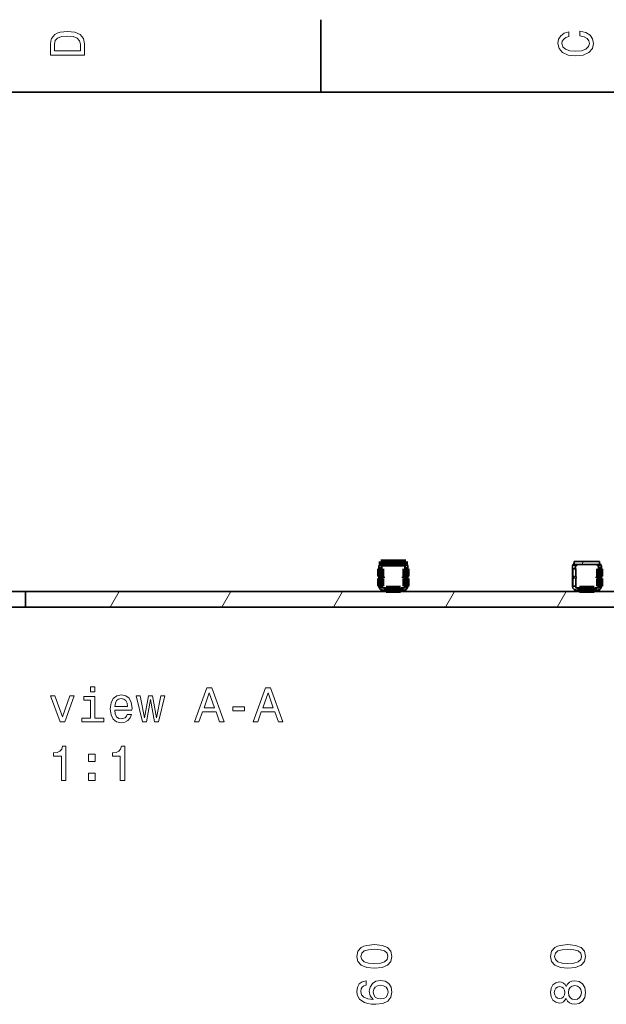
# Model space of a CAD drawing. Extents: x 0 to 420, y 0 to 297.
# Tile 31 of 32: x 231 to 292, y 193 to 294. Entities that reach past the tile are written whole.
import ezdxf

# ---------------------------------------------------------------- set-up
doc = ezdxf.new("R2010")
doc.units = 0

msp = doc.modelspace()

# ---------------------------------------------------------------- linework, layer by layer
at = {"color": 7, "lineweight": 35}
for p, q in [((262.5, 287), (262.5, 294.5)), ((410, 287), (10, 287)), ((271.30368, 238.50766), (268.69632, 238.50766)), ((268.69632, 238.207657), (268.69632, 238.50766)), ((271.30365, 238.207657), (268.696411, 238.207657)), ((271.30368, 238.207657), (271.30368, 238.50766)), ((291.30368, 238.50766), (288.69632, 238.50766)), ((288.69632, 238.207657), (288.69632, 238.50766)), ((291.30365, 238.207657), (288.696411, 238.207657)), ((291.30368, 238.207657), (291.30368, 238.50766)), ((268.5, 237.907654), (268.5, 237.88002)), ((268.5, 237.032654), (268.5, 237.88002)), ((268.5, 236.732941), (268.5, 237.032654)), ((268.542023, 237.75766), (268.537109, 237.75766)), ((268.542023, 237.75766), (268.542023, 237.032654)), ((268.849335, 237.75766), (268.542023, 237.75766)), ((268.799988, 237.88002), (268.799988, 237.907654)), ((268.849335, 237.75766), (268.849335, 236.982651)), ((268.850006, 237.232651), (268.850006, 236.98201)), ((271.149994, 236.98201), (271.149994, 237.232651)), ((271.150665, 236.982651), (271.150665, 237.75766)), ((271.150665, 237.75766), (271.457977, 237.75766)), ((271.200012, 237.907654), (271.200012, 237.88002)), ((271.457977, 237.032654), (271.457977, 237.75766)), ((271.462891, 237.75766), (271.457977, 237.75766)), ((271.5, 237.88002), (271.5, 237.907654)), ((271.5, 237.88002), (271.5, 237.032654)), ((271.5, 237.032654), (271.5, 236.732651)), ((288.5, 237.907654), (288.5, 237.88002)), ((288.5, 237.032654), (288.5, 237.88002)), ((288.5, 236.732941), (288.5, 237.032654)), ((288.542023, 237.75766), (288.537109, 237.75766)), ((288.542023, 237.75766), (288.542023, 237.032654)), ((288.849335, 237.75766), (288.542023, 237.75766)), ((288.799988, 237.88002), (288.799988, 237.907654)), ((288.849335, 237.75766), (288.849335, 236.982651)), ((288.850006, 237.232651), (288.850006, 236.98201)), ((291.149994, 236.98201), (291.149994, 237.232651)), ((291.150665, 236.982651), (291.150665, 237.75766)), ((291.150665, 237.75766), (291.457977, 237.75766)), ((291.200012, 237.907654), (291.200012, 237.88002)), ((291.457977, 237.032654), (291.457977, 237.75766)), ((291.462891, 237.75766), (291.457977, 237.75766)), ((291.5, 237.88002), (291.5, 237.907654)), ((291.5, 237.88002), (291.5, 237.032654)), ((291.5, 237.032654), (291.5, 236.732651)), ((268.5, 236.00766), (268.5, 236.732651)), ((268.502869, 235.954361), (268.5, 236.00766)), ((268.542023, 236.732651), (268.542023, 235.957657)), ((268.570251, 236.982651), (268.549988, 236.982651)), ((268.549988, 236.782654), (268.570251, 236.782654)), ((268.570251, 236.982651), (268.593231, 236.982651)), ((268.593231, 236.782654), (268.570251, 236.782654)), ((268.64325, 236.982651), (268.593231, 236.982651)), ((268.64325, 236.782654), (268.593231, 236.782654)), ((268.600006, 236.782654), (268.600006, 236.982651)), ((268.64325, 236.982651), (268.64325, 236.782654)), ((268.900574, 236.932648), (268.849304, 236.982666)), ((268.849335, 236.782654), (268.900574, 236.832657)), ((268.849335, 236.782654), (268.849335, 235.957657)), ((268.850006, 236.78331), (268.850006, 236.532654)), ((268.900574, 236.932648), (268.900574, 236.832657)), ((271.099426, 236.932648), (271.150665, 236.982651)), ((271.099426, 236.832657), (271.099426, 236.932648)), ((271.150696, 236.782654), (271.099426, 236.832657)), ((271.149994, 236.532654), (271.149994, 236.78331)), ((271.150665, 235.957657), (271.150665, 236.782654)), ((271.35553, 236.782654), (271.35553, 236.982651)), ((271.35553, 236.982651), (271.406769, 236.982651)), ((271.35553, 236.782654), (271.406769, 236.782654)), ((271.401184, 236.982651), (271.401184, 236.782654)), ((271.406769, 236.982651), (271.429749, 236.982651)), ((271.429749, 236.782654), (271.406769, 236.782654)), ((271.450012, 236.982651), (271.429749, 236.982651)), ((271.429749, 236.782654), (271.450012, 236.782654)), ((271.457977, 235.957657), (271.457977, 236.732651)), ((271.5, 236.00766), (271.497131, 235.954361)), ((271.5, 236.732651), (271.5, 236.00766)), ((288.5, 236.00766), (288.5, 236.732651)), ((288.502869, 235.954361), (288.5, 236.00766)), ((288.542023, 236.732651), (288.542023, 235.957657)), ((288.570251, 236.982651), (288.549988, 236.982651)), ((288.549988, 236.782654), (288.570251, 236.782654)), ((288.570251, 236.982651), (288.593231, 236.982651)), ((288.593231, 236.782654), (288.570251, 236.782654)), ((288.64325, 236.982651), (288.593231, 236.982651)), ((288.64325, 236.782654), (288.593231, 236.782654)), ((288.600006, 236.782654), (288.600006, 236.982651)), ((288.64325, 236.982651), (288.64325, 236.782654)), ((288.900574, 236.932648), (288.849304, 236.982666)), ((288.849335, 236.782654), (288.900574, 236.832657)), ((288.849335, 236.782654), (288.849335, 235.957657)), ((288.850006, 236.78331), (288.850006, 236.532654)), ((288.900574, 236.932648), (288.900574, 236.832657)), ((291.099426, 236.932648), (291.150665, 236.982651)), ((291.099426, 236.832657), (291.099426, 236.932648)), ((291.150696, 236.782654), (291.099426, 236.832657)), ((291.149994, 236.532654), (291.149994, 236.78331)), ((291.150665, 235.957657), (291.150665, 236.782654)), ((291.35553, 236.782654), (291.35553, 236.982651)), ((291.35553, 236.982651), (291.406769, 236.982651)), ((291.35553, 236.782654), (291.406769, 236.782654)), ((291.401184, 236.982651), (291.401184, 236.782654)), ((291.406769, 236.982651), (291.429749, 236.982651)), ((291.429749, 236.782654), (291.406769, 236.782654)), ((291.450012, 236.982651), (291.429749, 236.982651)), ((291.429749, 236.782654), (291.450012, 236.782654)), ((291.457977, 235.957657), (291.457977, 236.732651)), ((291.5, 236.00766), (291.497131, 235.954361)), ((291.5, 236.732651), (291.5, 236.00766)), ((232, 235.409653), (228, 235.409653)), ((232, 233.807648), (232, 235.409653)), ((232, 235.409653), (246.465881, 235.409653)), ((238.050003, 235.407654), (238.050003, 235.41066)), ((238.050003, 235.41066), (238.600006, 235.41066)), ((238.600006, 235.41066), (239.395004, 235.41066)), ((238.600006, 235.407654), (238.600006, 235.41066)), ((239.395004, 235.41066), (239.494995, 235.41066)), ((239.395004, 235.407654), (239.395004, 235.41066)), ((239.494995, 235.407654), (239.494995, 235.41066)), ((239.684998, 235.41066), (240.350006, 235.41066)), ((239.684998, 235.407654), (239.684998, 235.41066)), ((240.350006, 235.41066), (241.25, 235.41066)), ((240.350006, 235.407654), (240.350006, 235.41066)), ((241.25, 235.41066), (242.050003, 235.41066)), ((241.25, 235.407654), (241.25, 235.41066)), ((242.050003, 235.407654), (242.050003, 235.41066)), ((246.465881, 235.409653), (253.534119, 235.409653)), ((246.465881, 235.409653), (246.465881, 235.407654)), ((246.465881, 235.407654), (253.534119, 235.407654)), ((253.534119, 235.409653), (266.598511, 235.409653)), ((253.534119, 235.409653), (253.534119, 235.407654)), ((257.350006, 235.41066), (257.350006, 235.407654)), ((257.350006, 235.41066), (259.450012, 235.41066)), ((257.350006, 235.407654), (259.450012, 235.407654)), ((259.450012, 235.41066), (259.450012, 235.407654)), ((260.549988, 235.41066), (260.549988, 235.407654)), ((260.549988, 235.41066), (262.649994, 235.41066)), ((260.549988, 235.407654), (262.649994, 235.407654)), ((262.649994, 235.41066), (262.649994, 235.407654)), ((266.89032, 235.409653), (266.598511, 235.409653)), ((266.598511, 235.409653), (266.598511, 235.407654)), ((266.598511, 235.407654), (273.401489, 235.407654)), ((267.5, 235.409653), (266.89032, 235.409653)), ((267.5, 235.407654), (267.5, 235.409653)), ((268.502869, 235.954361), (268.507507, 235.957657)), ((268.521423, 235.957657), (268.507507, 235.957657)), ((268.521423, 235.957657), (268.542023, 235.957657)), ((268.849335, 235.957657), (268.542023, 235.957657)), ((268.811279, 235.957657), (268.806641, 235.956467)), ((269, 235.807648), (269.247498, 235.807648)), ((269.247498, 235.50766), (269, 235.50766)), ((269.247498, 235.807648), (270.752502, 235.807648)), ((269.247498, 235.807648), (269.247498, 235.50766)), ((269.247498, 235.50766), (270.752502, 235.50766)), ((270.752502, 235.50766), (270.752502, 235.807648)), ((270.799988, 235.807648), (271, 235.807648)), ((270.799988, 235.657654), (270.799988, 235.807648)), ((270.799988, 235.50766), (270.799988, 235.657654)), ((271, 235.50766), (270.799988, 235.50766)), ((271.150665, 235.957657), (271.457977, 235.957657)), ((271.193359, 235.956467), (271.188721, 235.957657)), ((271.457977, 235.957657), (271.478577, 235.957657)), ((271.492493, 235.957657), (271.478577, 235.957657)), ((271.492493, 235.957657), (271.497131, 235.954361)), ((273.10968, 235.409653), (272.5, 235.409653)), ((272.5, 235.407654), (272.5, 235.409653)), ((273.401489, 235.409653), (273.10968, 235.409653)), ((273.401489, 235.409653), (286.598511, 235.409653)), ((273.401489, 235.409653), (273.401489, 235.407654)), ((278.75, 235.41066), (277.950012, 235.41066)), ((277.950012, 235.407654), (277.950012, 235.41066)), ((279.649994, 235.41066), (278.75, 235.41066)), ((278.75, 235.407654), (278.75, 235.41066)), ((280.315002, 235.41066), (279.649994, 235.41066)), ((279.649994, 235.407654), (279.649994, 235.41066)), ((280.315002, 235.407654), (280.315002, 235.41066)), ((280.60498, 235.41066), (280.505005, 235.41066)), ((280.505005, 235.407654), (280.505005, 235.41066)), ((281.399994, 235.41066), (280.60498, 235.41066)), ((280.60498, 235.407654), (280.60498, 235.41066)), ((281.950012, 235.41066), (281.399994, 235.41066)), ((281.399994, 235.407654), (281.399994, 235.41066)), ((281.950012, 235.407654), (281.950012, 235.41066)), ((286.89032, 235.409653), (286.598511, 235.409653)), ((286.598511, 235.409653), (286.598511, 235.407654)), ((286.598511, 235.407654), (293.401489, 235.407654)), ((287.5, 235.409653), (286.89032, 235.409653)), ((287.5, 235.407654), (287.5, 235.409653)), ((288.502869, 235.954361), (288.507507, 235.957657)), ((288.521423, 235.957657), (288.507507, 235.957657)), ((288.521423, 235.957657), (288.542023, 235.957657)), ((288.849335, 235.957657), (288.542023, 235.957657)), ((288.811279, 235.957657), (288.806641, 235.956467)), ((289, 235.807648), (289.247498, 235.807648)), ((289.247498, 235.50766), (289, 235.50766)), ((289.247498, 235.807648), (290.752502, 235.807648)), ((289.247498, 235.807648), (289.247498, 235.50766)), ((289.247498, 235.50766), (290.752502, 235.50766)), ((290.752502, 235.50766), (290.752502, 235.807648)), ((290.799988, 235.807648), (291, 235.807648)), ((290.799988, 235.657654), (290.799988, 235.807648)), ((290.799988, 235.50766), (290.799988, 235.657654)), ((291, 235.50766), (290.799988, 235.50766)), ((291.150665, 235.957657), (291.457977, 235.957657)), ((291.193359, 235.956467), (291.188721, 235.957657)), ((291.457977, 235.957657), (291.478577, 235.957657)), ((291.492493, 235.957657), (291.478577, 235.957657)), ((291.492493, 235.957657), (291.497131, 235.954361)), ((232, 233.807648), (228, 233.807648)), ((232, 233.807648), (327.600006, 233.807648))]:
    msp.add_line(p, q, dxfattribs=at)
at = {"color": 7, "lineweight": 13}
for p, q in [((268.534302, 238.107651), (268.876404, 238.107651)), ((271.123596, 238.107651), (271.465698, 238.107651)), ((288.534302, 238.107651), (288.876404, 238.107651)), ((289.462677, 238.207657), (289.635864, 238.50766)), ((291.123596, 238.107651), (291.465698, 238.107651)), ((268.521423, 237.032654), (268.5, 237.032654)), ((268.521423, 237.764847), (268.521423, 237.032654)), ((268.521423, 237.032654), (268.542023, 237.032654)), ((271.457977, 237.032654), (271.478577, 237.032654)), ((271.478577, 237.032654), (271.478577, 237.764847)), ((271.5, 237.032654), (271.478577, 237.032654)), ((288.521423, 237.032654), (288.5, 237.032654)), ((288.521423, 237.764847), (288.521423, 237.032654)), ((288.521423, 237.032654), (288.542023, 237.032654)), ((288.64325, 236.78833), (288.849335, 237.145309)), ((291.457977, 237.032654), (291.478577, 237.032654)), ((291.478577, 237.032654), (291.478577, 237.764847)), ((291.5, 237.032654), (291.478577, 237.032654)), ((268.5, 236.732651), (268.521423, 236.732651)), ((268.521423, 236.732651), (268.521423, 235.957657)), ((268.542023, 236.732651), (268.521423, 236.732651)), ((268.549988, 236.982651), (268.549988, 236.782654)), ((268.619049, 236.982651), (268.619049, 236.782654)), ((271.380951, 236.782654), (271.380951, 236.982651)), ((271.450012, 236.782654), (271.450012, 236.982651)), ((271.478577, 236.732651), (271.457977, 236.732651)), ((271.478577, 236.732651), (271.5, 236.732651)), ((271.478577, 235.957657), (271.478577, 236.732651)), ((288.5, 236.732651), (288.521423, 236.732651)), ((288.521423, 236.732651), (288.521423, 235.957657)), ((288.542023, 236.732651), (288.521423, 236.732651)), ((288.542023, 236.613022), (288.639954, 236.782654)), ((288.549988, 236.982651), (288.549988, 236.782654)), ((288.619049, 236.982651), (288.619049, 236.782654)), ((291.380951, 236.782654), (291.380951, 236.982651)), ((291.450012, 236.782654), (291.450012, 236.982651)), ((291.478577, 236.732651), (291.457977, 236.732651)), ((291.478577, 236.732651), (291.5, 236.732651)), ((291.478577, 235.957657), (291.478577, 236.732651)), ((240.734314, 233.807648), (241.659225, 235.409653)), ((252.281326, 233.807648), (253.205078, 235.407654)), ((257.823883, 235.407654), (257.825623, 235.41066)), ((258.978577, 235.407654), (258.980316, 235.41066)), ((261.287964, 235.407654), (261.289734, 235.41066)), ((262.442688, 235.407654), (262.444397, 235.41066)), ((263.828308, 233.807648), (264.753235, 235.409653)), ((266.89032, 235.407654), (266.89032, 235.409653)), ((269.247498, 235.657654), (268.642944, 235.657654)), ((270.799988, 235.657654), (271, 235.657654)), ((271, 235.807648), (271, 235.657654)), ((271.357056, 235.657654), (271, 235.657654)), ((271, 235.657654), (271, 235.50766)), ((273.10968, 235.407654), (273.10968, 235.409653)), ((275.375336, 233.807648), (276.300232, 235.409653)), ((286.89032, 235.407654), (286.89032, 235.409653)), ((286.922333, 233.807648), (287.8461, 235.407654)), ((289.247498, 235.657654), (288.642944, 235.657654)), ((290.799988, 235.657654), (291, 235.657654)), ((291, 235.807648), (291, 235.657654)), ((291.357056, 235.657654), (291, 235.657654)), ((291, 235.657654), (291, 235.50766))]:
    msp.add_line(p, q, dxfattribs=at)
at = {"color": 7, "lineweight": 140}
for p, q in [((268.696411, 238.207657), (268.69632, 238.50766)), ((268.69632, 238.50766), (271.30368, 238.50766)), ((271.30368, 238.207657), (268.696411, 238.207657)), ((271.30368, 238.50766), (271.30368, 238.207657)), ((268.542023, 237.032654), (268.542023, 237.75766)), ((268.542023, 237.75766), (268.849335, 237.75766)), ((268.542053, 237.03009), (268.542023, 237.032654)), ((268.542297, 237.027542), (268.542053, 237.03009)), ((268.542603, 237.025009), (268.542297, 237.027542)), ((268.543091, 237.022476), (268.542603, 237.025009)), ((268.849335, 237.75766), (268.849335, 236.982651)), ((271.150665, 236.982651), (271.150665, 237.75766)), ((271.150665, 237.75766), (271.457977, 237.75766)), ((271.457397, 237.025009), (271.456909, 237.022476)), ((271.457703, 237.027542), (271.457397, 237.025009)), ((271.457947, 237.03009), (271.457703, 237.027542)), ((271.457977, 237.032654), (271.457947, 237.03009)), ((271.457977, 237.75766), (271.457977, 237.032654)), ((291.150665, 236.982651), (291.150665, 237.75766)), ((291.150665, 237.75766), (291.457977, 237.75766)), ((291.457397, 237.025009), (291.456909, 237.022476)), ((291.457703, 237.027542), (291.457397, 237.025009)), ((291.457947, 237.03009), (291.457703, 237.027542)), ((291.457977, 237.032654), (291.457947, 237.03009)), ((291.457977, 237.75766), (291.457977, 237.032654)), ((268.542023, 236.732651), (268.542053, 236.735214)), ((268.542023, 235.957657), (268.542023, 236.732651)), ((268.542053, 236.735214), (268.542297, 236.737762)), ((268.542297, 236.737762), (268.542603, 236.740311)), ((268.542603, 236.740311), (268.543091, 236.742828)), ((268.543701, 237.019989), (268.543091, 237.022476)), ((268.543091, 236.742828), (268.543701, 236.745316)), ((268.544403, 237.017532), (268.543701, 237.019989)), ((268.543701, 236.745316), (268.544403, 236.747772)), ((268.545258, 237.015121), (268.544403, 237.017532)), ((268.544403, 236.747772), (268.545258, 236.750183)), ((268.546234, 237.012756), (268.545258, 237.015121)), ((268.545258, 236.750183), (268.546234, 236.752548)), ((268.547363, 237.010452), (268.546234, 237.012756)), ((268.546234, 236.752548), (268.547363, 236.754868)), ((268.548553, 237.008194), (268.547363, 237.010452)), ((268.547363, 236.754868), (268.548553, 236.757111)), ((268.549896, 237.006012), (268.548553, 237.008194)), ((268.548553, 236.757111), (268.549896, 236.759293)), ((268.551331, 237.003891), (268.549896, 237.006012)), ((268.549896, 236.759293), (268.551331, 236.761414)), ((268.552856, 237.001846), (268.551331, 237.003891)), ((268.551331, 236.761414), (268.552856, 236.763458)), ((268.554535, 236.999893), (268.552856, 237.001846)), ((268.552856, 236.763458), (268.554535, 236.765411)), ((268.556274, 236.998032), (268.554535, 236.999893)), ((268.554535, 236.765411), (268.556274, 236.767288)), ((268.558105, 236.996246), (268.556274, 236.998032)), ((268.556274, 236.767288), (268.558105, 236.769058)), ((268.560059, 236.994568), (268.558105, 236.996246)), ((268.558105, 236.769058), (268.560059, 236.770752)), ((268.562073, 236.992966), (268.560059, 236.994568)), ((268.560059, 236.770752), (268.562073, 236.772339)), ((268.564178, 236.991486), (268.562073, 236.992966)), ((268.562073, 236.772339), (268.564178, 236.773819)), ((268.566345, 236.990097), (268.564178, 236.991486)), ((268.564178, 236.773819), (268.566345, 236.775208)), ((268.568604, 236.988815), (268.566345, 236.990097)), ((268.566345, 236.775208), (268.568604, 236.776489)), ((268.570923, 236.987656), (268.568604, 236.988815)), ((268.568604, 236.776489), (268.570923, 236.777649)), ((268.573242, 236.986618), (268.570923, 236.987656)), ((268.570923, 236.777649), (268.573242, 236.778687)), ((268.575653, 236.985687), (268.573242, 236.986618)), ((268.573242, 236.778687), (268.575653, 236.779617)), ((268.578064, 236.984894), (268.575653, 236.985687)), ((268.575653, 236.779617), (268.578064, 236.780411)), ((268.580566, 236.984207), (268.578064, 236.984894)), ((268.578064, 236.780411), (268.580566, 236.781097)), ((268.583069, 236.983658), (268.580566, 236.984207)), ((268.580566, 236.781097), (268.583069, 236.781662)), ((268.585571, 236.983215), (268.583069, 236.983658)), ((268.583069, 236.781662), (268.585571, 236.782089)), ((268.588135, 236.982895), (268.585571, 236.983215)), ((268.585571, 236.782089), (268.588135, 236.78241)), ((268.590668, 236.982697), (268.588135, 236.982895)), ((268.588135, 236.78241), (268.590668, 236.782608)), ((268.593231, 236.982651), (268.590668, 236.982697)), ((268.590668, 236.782608), (268.593231, 236.782654)), ((268.64325, 236.982651), (268.593231, 236.982651)), ((268.593231, 236.782654), (268.64325, 236.782654)), ((268.64325, 236.782654), (268.64325, 236.982651)), ((268.849335, 236.982651), (268.900574, 236.932648)), ((268.900574, 236.832657), (268.849335, 236.782654)), ((268.849335, 236.782654), (268.849335, 235.957657)), ((268.900574, 236.932648), (268.900574, 236.832657)), ((271.099426, 236.932648), (271.150665, 236.982651)), ((271.099426, 236.832657), (271.099426, 236.932648)), ((271.150665, 236.782654), (271.099426, 236.832657)), ((271.150665, 235.957657), (271.150665, 236.782654)), ((271.35553, 236.982651), (271.35553, 236.782654)), ((271.406769, 236.982651), (271.35553, 236.982651)), ((271.35553, 236.782654), (271.406769, 236.782654)), ((271.409332, 236.982697), (271.406769, 236.982651)), ((271.406769, 236.782654), (271.409332, 236.782608)), ((271.411865, 236.982895), (271.409332, 236.982697)), ((271.409332, 236.782608), (271.411865, 236.78241)), ((271.414429, 236.983215), (271.411865, 236.982895)), ((271.411865, 236.78241), (271.414429, 236.782089)), ((271.416931, 236.983658), (271.414429, 236.983215)), ((271.414429, 236.782089), (271.416931, 236.781662)), ((271.419434, 236.984207), (271.416931, 236.983658)), ((271.416931, 236.781662), (271.419434, 236.781097)), ((271.421936, 236.984894), (271.419434, 236.984207)), ((271.419434, 236.781097), (271.421936, 236.780411)), ((271.424347, 236.985687), (271.421936, 236.984894)), ((271.421936, 236.780411), (271.424347, 236.779617)), ((271.426758, 236.986618), (271.424347, 236.985687)), ((271.424347, 236.779617), (271.426758, 236.778687)), ((271.429077, 236.987656), (271.426758, 236.986618)), ((271.426758, 236.778687), (271.429077, 236.777649)), ((271.431396, 236.988815), (271.429077, 236.987656)), ((271.429077, 236.777649), (271.431396, 236.776489)), ((271.433655, 236.990097), (271.431396, 236.988815)), ((271.431396, 236.776489), (271.433655, 236.775208)), ((271.435822, 236.991486), (271.433655, 236.990097)), ((271.433655, 236.775208), (271.435822, 236.773819)), ((271.437927, 236.992966), (271.435822, 236.991486)), ((271.435822, 236.773819), (271.437927, 236.772339)), ((271.439941, 236.994568), (271.437927, 236.992966)), ((271.437927, 236.772339), (271.439941, 236.770752)), ((271.441895, 236.996246), (271.439941, 236.994568)), ((271.439941, 236.770752), (271.441895, 236.769058)), ((271.443726, 236.998032), (271.441895, 236.996246)), ((271.441895, 236.769058), (271.443726, 236.767288)), ((271.445465, 236.999893), (271.443726, 236.998032)), ((271.443726, 236.767288), (271.445465, 236.765411)), ((271.447144, 237.001846), (271.445465, 236.999893)), ((271.445465, 236.765411), (271.447144, 236.763458)), ((271.448669, 237.003891), (271.447144, 237.001846)), ((271.447144, 236.763458), (271.448669, 236.761414)), ((271.450104, 237.006012), (271.448669, 237.003891)), ((271.448669, 236.761414), (271.450104, 236.759293)), ((271.451447, 237.008194), (271.450104, 237.006012)), ((271.450104, 236.759293), (271.451447, 236.757111)), ((271.452637, 237.010452), (271.451447, 237.008194)), ((271.451447, 236.757111), (271.452637, 236.754868)), ((271.453766, 237.012756), (271.452637, 237.010452)), ((271.452637, 236.754868), (271.453766, 236.752548)), ((271.454742, 237.015121), (271.453766, 237.012756)), ((271.453766, 236.752548), (271.454742, 236.750183)), ((271.455597, 237.017532), (271.454742, 237.015121)), ((271.454742, 236.750183), (271.455597, 236.747772)), ((271.456299, 237.019989), (271.455597, 237.017532)), ((271.455597, 236.747772), (271.456299, 236.745316)), ((271.456909, 237.022476), (271.456299, 237.019989)), ((271.456299, 236.745316), (271.456909, 236.742828)), ((271.456909, 236.742828), (271.457397, 236.740311)), ((271.457397, 236.740311), (271.457703, 236.737762)), ((271.457703, 236.737762), (271.457947, 236.735214)), ((271.457947, 236.735214), (271.457977, 236.732651)), ((271.457977, 236.732651), (271.457977, 235.957657)), ((291.099426, 236.932648), (291.150665, 236.982651)), ((291.099426, 236.832657), (291.099426, 236.932648)), ((291.150665, 236.782654), (291.099426, 236.832657)), ((291.150665, 235.957657), (291.150665, 236.782654)), ((291.35553, 236.982651), (291.35553, 236.782654)), ((291.406769, 236.982651), (291.35553, 236.982651)), ((291.35553, 236.782654), (291.406769, 236.782654)), ((291.409332, 236.982697), (291.406769, 236.982651)), ((291.406769, 236.782654), (291.409332, 236.782608)), ((291.411865, 236.982895), (291.409332, 236.982697)), ((291.409332, 236.782608), (291.411865, 236.78241)), ((291.414429, 236.983215), (291.411865, 236.982895)), ((291.411865, 236.78241), (291.414429, 236.782089)), ((291.416931, 236.983658), (291.414429, 236.983215)), ((291.414429, 236.782089), (291.416931, 236.781662)), ((291.419434, 236.984207), (291.416931, 236.983658)), ((291.416931, 236.781662), (291.419434, 236.781097)), ((291.421936, 236.984894), (291.419434, 236.984207)), ((291.419434, 236.781097), (291.421936, 236.780411)), ((291.424347, 236.985687), (291.421936, 236.984894)), ((291.421936, 236.780411), (291.424347, 236.779617)), ((291.426758, 236.986618), (291.424347, 236.985687)), ((291.424347, 236.779617), (291.426758, 236.778687)), ((291.429077, 236.987656), (291.426758, 236.986618)), ((291.426758, 236.778687), (291.429077, 236.777649)), ((291.431396, 236.988815), (291.429077, 236.987656)), ((291.429077, 236.777649), (291.431396, 236.776489)), ((291.433655, 236.990097), (291.431396, 236.988815)), ((291.431396, 236.776489), (291.433655, 236.775208)), ((291.435822, 236.991486), (291.433655, 236.990097)), ((291.433655, 236.775208), (291.435822, 236.773819)), ((291.437927, 236.992966), (291.435822, 236.991486)), ((291.435822, 236.773819), (291.437927, 236.772339)), ((291.439941, 236.994568), (291.437927, 236.992966)), ((291.437927, 236.772339), (291.439941, 236.770752)), ((291.441895, 236.996246), (291.439941, 236.994568)), ((291.439941, 236.770752), (291.441895, 236.769058)), ((291.443726, 236.998032), (291.441895, 236.996246)), ((291.441895, 236.769058), (291.443726, 236.767288)), ((291.445465, 236.999893), (291.443726, 236.998032)), ((291.443726, 236.767288), (291.445465, 236.765411)), ((291.447144, 237.001846), (291.445465, 236.999893)), ((291.445465, 236.765411), (291.447144, 236.763458)), ((291.448669, 237.003891), (291.447144, 237.001846)), ((291.447144, 236.763458), (291.448669, 236.761414)), ((291.450104, 237.006012), (291.448669, 237.003891)), ((291.448669, 236.761414), (291.450104, 236.759293)), ((291.451447, 237.008194), (291.450104, 237.006012)), ((291.450104, 236.759293), (291.451447, 236.757111)), ((291.452637, 237.010452), (291.451447, 237.008194)), ((291.451447, 236.757111), (291.452637, 236.754868)), ((291.453766, 237.012756), (291.452637, 237.010452)), ((291.452637, 236.754868), (291.453766, 236.752548)), ((291.454742, 237.015121), (291.453766, 237.012756)), ((291.453766, 236.752548), (291.454742, 236.750183)), ((291.455597, 237.017532), (291.454742, 237.015121)), ((291.454742, 236.750183), (291.455597, 236.747772)), ((291.456299, 237.019989), (291.455597, 237.017532)), ((291.455597, 236.747772), (291.456299, 236.745316)), ((291.456909, 237.022476), (291.456299, 237.019989)), ((291.456299, 236.745316), (291.456909, 236.742828)), ((291.456909, 236.742828), (291.457397, 236.740311)), ((291.457397, 236.740311), (291.457703, 236.737762)), ((291.457703, 236.737762), (291.457947, 236.735214)), ((291.457947, 236.735214), (291.457977, 236.732651)), ((291.457977, 236.732651), (291.457977, 235.957657)), ((268.849335, 235.957657), (268.542023, 235.957657)), ((269.247498, 235.50766), (269.247498, 235.807648)), ((269.247498, 235.807648), (270.752502, 235.807648)), ((270.752502, 235.50766), (269.247498, 235.50766)), ((270.752502, 235.807648), (270.752502, 235.50766)), ((271.457977, 235.957657), (271.150665, 235.957657)), ((289.247498, 235.50766), (289.247498, 235.807648)), ((289.247498, 235.807648), (290.752502, 235.807648)), ((290.752502, 235.50766), (289.247498, 235.50766)), ((290.752502, 235.807648), (290.752502, 235.50766)), ((291.457977, 235.957657), (291.150665, 235.957657))]:
    msp.add_line(p, q, dxfattribs=at)
at = {"color": 7, "lineweight": 13}
for points in [[(234.583206, 291.994965), (234.583206, 290.829987), (238.083206, 290.829987), (238.083206, 291.994965), (237.97226, 292.544678), (237.634354, 292.953186), (237.084641, 293.205322), (236.333206, 293.296112), (235.566635, 293.215424), (235.264038, 293.114563), (235.021973, 292.973358), (234.694153, 292.56485), (234.613464, 292.297546)], [(289.282074, 292.817017), (289.705688, 292.716156), (290.008301, 292.549713), (290.194885, 292.317719), (290.255402, 292.04541), (290.164642, 291.71759), (289.892303, 291.460388), (289.448486, 291.28891), (288.833221, 291.233429), (288.222992, 291.28891), (287.774139, 291.455353), (287.501801, 291.712555), (287.405975, 292.04541), (287.456421, 292.287476), (287.597626, 292.494232), (287.824585, 292.65564), (288.137268, 292.766571), (288.137268, 293.245697), (287.658142, 293.094391), (287.295044, 292.832153), (287.068085, 292.47406), (286.987396, 292.04541), (287.113495, 291.510803), (287.466492, 291.102325), (288.046478, 290.840057), (288.833221, 290.749298), (289.619965, 290.840057), (290.199951, 291.102325), (290.558014, 291.510803), (290.679047, 292.04541), (290.583221, 292.514404), (290.315918, 292.89267), (289.877167, 293.159943), (289.282074, 293.301147)], [(235.001801, 291.959656), (235.077438, 292.342957), (235.309433, 292.605194), (235.722977, 292.761536), (236.333206, 292.811951), (236.923264, 292.7565), (237.336807, 292.600159), (237.583923, 292.332855), (237.664612, 291.959656), (237.664612, 291.299011), (235.001801, 291.299011)], [(239.170029, 225.572052), (238.701004, 225.572052), (238.701004, 225.067734), (239.170029, 225.067734)], [(249.453171, 221.951019), (249.917145, 221.951019), (250.285294, 222.979843), (251.682281, 222.979843), (252.05043, 221.951019), (252.52449, 221.951019), (251.243515, 225.45607), (250.729095, 225.45607)], [(250.446686, 223.408508), (250.986313, 224.951736), (251.52594, 223.408508)], [(255.525208, 221.951019), (255.989197, 221.951019), (256.35733, 222.979843), (257.754333, 222.979843), (258.122467, 221.951019), (258.596527, 221.951019), (257.315552, 225.45607), (256.801147, 225.45607)], [(256.518738, 223.408508), (257.05835, 224.951736), (257.597961, 223.408508)], [(235.574203, 221.951019), (236.043228, 221.951019), (237.031708, 224.659225), (236.572769, 224.659225), (235.811234, 222.47551), (235.034576, 224.659225), (234.570602, 224.659225)], [(239.154907, 222.324219), (239.154907, 224.568451), (238.015137, 224.568451), (238.015137, 224.190216), (238.71109, 224.190216), (238.71109, 222.324219), (237.803314, 222.324219), (237.803314, 221.951019), (240.072769, 221.951019), (240.072769, 222.324219)], [(241.222626, 223.176529), (242.997833, 223.176529), (243.002884, 223.383301), (242.92218, 223.963272), (242.700287, 224.396988), (242.34726, 224.659225), (241.878235, 224.755051), (241.419312, 224.65419), (241.066284, 224.371765), (240.83934, 223.912842), (240.758636, 223.307648), (240.83429, 222.687332), (241.061234, 222.233444), (241.409225, 221.951019), (241.863113, 221.855194), (242.256485, 221.920761), (242.579254, 222.092224), (242.816284, 222.364563), (242.952454, 222.727676), (242.513687, 222.727676), (242.422913, 222.52594), (242.291779, 222.374649), (241.918579, 222.253616), (241.631119, 222.309082), (241.414261, 222.485596), (241.273056, 222.773071), (241.222626, 223.161392)], [(241.222626, 223.549728), (241.278091, 223.897705), (241.414261, 224.154907), (241.621033, 224.311249), (241.893372, 224.36673), (242.16066, 224.311249), (242.367432, 224.154907), (242.493515, 223.897705), (242.53891, 223.549728)], [(244.510803, 221.951019), (244.914261, 224.250732), (245.317719, 221.951019), (245.741348, 221.951019), (246.407059, 224.659225), (245.978394, 224.659225), (245.529541, 222.359528), (245.131119, 224.659225), (244.692352, 224.659225), (244.293945, 222.359528), (243.845093, 224.659225), (243.421463, 224.659225), (244.087173, 221.951019)], [(253.412094, 223.105911), (254.632568, 223.105911), (254.632568, 223.504333), (253.412094, 223.504333)], [(235.715424, 215.90419), (236.174347, 215.90419), (236.174347, 219.429413), (235.831421, 219.429413), (235.740631, 219.121765), (235.559082, 218.914993), (235.281708, 218.793961), (234.898422, 218.753616), (234.898422, 218.395538), (235.715424, 218.395538)], [(241.78746, 215.90419), (242.246399, 215.90419), (242.246399, 219.429413), (241.903458, 219.429413), (241.812683, 219.121765), (241.631119, 218.914993), (241.353745, 218.793961), (240.970459, 218.753616), (240.970459, 218.395538), (241.78746, 218.395538)], [(238.494232, 217.860962), (239.190201, 217.860962), (239.190201, 218.612396), (238.494232, 218.612396)], [(238.494232, 215.90419), (239.190201, 215.90419), (239.190201, 216.655624), (238.494232, 216.655624)], [(268.040344, 196.513931), (268.832153, 196.589569), (269.396973, 196.826599), (269.739929, 197.204849), (269.850861, 197.72934), (269.739929, 198.248795), (269.396973, 198.627045), (268.832153, 198.859024), (268.040344, 198.939728), (267.253601, 198.859024), (266.940918, 198.763214), (266.683716, 198.627045), (266.340759, 198.248795), (266.224792, 197.72934), (266.340759, 197.204849), (266.688782, 196.826599), (267.253601, 196.589569)], [(268.040344, 196.998077), (267.430115, 197.038422), (266.991333, 197.164505), (266.734131, 197.391449), (266.643372, 197.72934), (266.734131, 198.062195), (266.991333, 198.289139), (267.430115, 198.415222), (268.040344, 198.455566), (268.65564, 198.415222), (269.09436, 198.289139), (269.351562, 198.062195), (269.437317, 197.72934), (269.351562, 197.391449), (269.09436, 197.164505), (268.65564, 197.038422)], [(288.040344, 196.513931), (288.832153, 196.589569), (289.396973, 196.826599), (289.739929, 197.204849), (289.850861, 197.72934), (289.739929, 198.248795), (289.396973, 198.627045), (288.832153, 198.859024), (288.040344, 198.939728), (287.253601, 198.859024), (286.940918, 198.763214), (286.683716, 198.627045), (286.340759, 198.248795), (286.224792, 197.72934), (286.340759, 197.204849), (286.688782, 196.826599), (287.253601, 196.589569)], [(288.040344, 196.998077), (287.430115, 197.038422), (286.991333, 197.164505), (286.734131, 197.391449), (286.643372, 197.72934), (286.734131, 198.062195), (286.991333, 198.289139), (287.430115, 198.415222), (288.040344, 198.455566), (288.65564, 198.415222), (289.09436, 198.289139), (289.351562, 198.062195), (289.437317, 197.72934), (289.351562, 197.391449), (289.09436, 197.164505), (288.65564, 197.038422)], [(267.193085, 195.203705), (266.784576, 195.10788), (266.481995, 194.885971), (266.290344, 194.54303), (266.224792, 194.099228), (266.260071, 193.801682), (266.355896, 193.544479), (266.512268, 193.317535), (266.734131, 193.125885), (267.011536, 192.974594), (267.349426, 192.863647), (267.747833, 192.79303), (268.196686, 192.772858), (268.912842, 192.853546), (269.432281, 193.100677), (269.744934, 193.499084), (269.850861, 194.043762), (269.760071, 194.532944), (269.523071, 194.906143), (269.149841, 195.148224), (268.675781, 195.233948), (268.196686, 195.148224), (267.828552, 194.916229), (267.596558, 194.558167), (267.515869, 194.114365), (267.616699, 193.635254), (267.904175, 193.277191), (267.349426, 193.352829), (266.950989, 193.514221), (266.713989, 193.761337), (266.633301, 194.104279), (266.673645, 194.35643), (266.779541, 194.54808), (266.956055, 194.674164), (267.193085, 194.739716)], [(268.680847, 194.744766), (268.998566, 194.689285), (269.240631, 194.54808), (269.402039, 194.321136), (269.452454, 194.038712), (269.402039, 193.741165), (269.245667, 193.514221), (269.003601, 193.367966), (268.685883, 193.322571), (268.373199, 193.373001), (268.136169, 193.514221), (267.984863, 193.746201), (267.929382, 194.058884), (267.984863, 194.331223), (268.131104, 194.54808), (268.368164, 194.689285)], [(287.863831, 193.367966), (288.005066, 193.110764), (288.201721, 192.93425), (288.448853, 192.823303), (288.746399, 192.787994), (289.195251, 192.868683), (289.543213, 193.100677), (289.765137, 193.478912), (289.850861, 193.993317), (289.765137, 194.502686), (289.543213, 194.880936), (289.195251, 195.112915), (288.746399, 195.198654), (288.448853, 195.15831), (288.201721, 195.052399), (288.005066, 194.87085), (287.863831, 194.618683), (287.742798, 194.820404), (287.576355, 194.961624), (287.374634, 195.047363), (287.127502, 195.077621), (286.76947, 194.996918), (286.481995, 194.78511), (286.29541, 194.442169), (286.224792, 193.993317), (286.29541, 193.539429), (286.481995, 193.196487), (286.76947, 192.97963), (287.127502, 192.903992), (287.374634, 192.929199), (287.576355, 193.014938)], [(287.167847, 193.383087), (286.945984, 193.423431), (286.774475, 193.544479), (286.668579, 193.736115), (286.628235, 193.993317), (286.668579, 194.245483), (286.774475, 194.437134), (286.945984, 194.558167), (287.167847, 194.603546), (287.394806, 194.558167), (287.57132, 194.437134), (287.687317, 194.245483), (287.722626, 193.993317), (287.682281, 193.736115), (287.57132, 193.544479), (287.394806, 193.423431)], [(288.736328, 193.272141), (288.469025, 193.317535), (288.267273, 193.463776), (288.136169, 193.690735), (288.090759, 193.993317), (288.136169, 194.290878), (288.267273, 194.517822), (288.469025, 194.664062), (288.736328, 194.714508), (289.023773, 194.664062), (289.240631, 194.517822), (289.381836, 194.290878), (289.427246, 193.993317), (289.381836, 193.690735), (289.240631, 193.463776), (289.023773, 193.317535)]]:
    msp.add_lwpolyline(points, close=True, dxfattribs=at)
at = {"color": 7, "lineweight": 35}
for points in [[(268.521423, 237.764847), (268.513733, 237.775208), (268.507965, 237.789856), (268.504364, 237.806061), (268.50061, 237.846268), (268.5, 237.88002)], [(271.5, 237.88002), (271.499023, 237.838715), (271.497589, 237.820435), (271.493835, 237.796692), (271.489197, 237.781448), (271.48291, 237.769791), (271.478577, 237.764847)], [(288.521423, 237.764847), (288.513733, 237.775208), (288.507965, 237.789856), (288.504364, 237.806061), (288.50061, 237.846268), (288.5, 237.88002)], [(291.5, 237.88002), (291.499023, 237.838715), (291.497589, 237.820435), (291.493835, 237.796692), (291.489197, 237.781448), (291.48291, 237.769791), (291.478577, 237.764847)]]:
    msp.add_lwpolyline(points, dxfattribs=at)
for centre, radius, start, end in [((269.100006, 237.907654), 0.6, 132.281011, 179.999995), ((269.100006, 237.907654), 0.3, 90.000003, 180.000005), ((270.899994, 237.907654), 0.3, 360, 90.000003), ((270.899994, 237.907654), 0.6, 360, 47.717259), ((289.100006, 237.907654), 0.6, 132.281011, 179.999995), ((289.100006, 237.907654), 0.3, 90.000003, 180.000005), ((290.899994, 237.907654), 0.3, 360, 90.000003), ((290.899994, 237.907654), 0.6, 360, 47.717259), ((268.549988, 237.032654), 0.05, 180.000005, 269.999997), ((268.538483, 237.780899), 0.023348, 223.262072, 266.65565), ((268.59256, 237.033386), 0.050645, 180.826612, 270.770122), ((269.018127, 237.861343), 0.218235, 175.10515, 200.523129), ((268.854523, 237.797134), 0.041319, 196.728549, 255.667651), ((271.145477, 237.797134), 0.041319, 284.332344, 343.271455), ((270.982117, 237.861298), 0.217987, 339.465537, 4.912658), ((271.40744, 237.033386), 0.050645, 269.22988, 359.173388), ((271.450012, 237.032654), 0.05, 269.999997, 360), ((271.461517, 237.780899), 0.023348, 273.344352, 316.737923), ((288.549988, 237.032654), 0.05, 180.000005, 269.999997), ((288.538483, 237.780899), 0.023348, 223.262072, 266.65565), ((288.59256, 237.033386), 0.050645, 180.826612, 270.770122), ((289.018127, 237.861343), 0.218235, 175.10515, 200.523129), ((288.854523, 237.797134), 0.041319, 196.728549, 255.667651), ((291.145477, 237.797134), 0.041319, 284.332344, 343.271455), ((290.982117, 237.861298), 0.217987, 339.465537, 4.912658), ((291.40744, 237.033386), 0.050645, 269.22988, 359.173388), ((291.450012, 237.032654), 0.05, 269.999997, 360), ((291.461517, 237.780899), 0.023348, 273.344352, 316.737923), ((268.549988, 236.732651), 0.05, 90.000003, 180.000005), ((268.59256, 236.731918), 0.050645, 89.229878, 179.173388), ((271.40744, 236.731918), 0.050645, 0.826612, 90.77012), ((271.450012, 236.732651), 0.05, 360, 90.000003), ((288.549988, 236.732651), 0.05, 90.000003, 180.000005), ((288.59256, 236.731918), 0.050645, 89.229878, 179.173388), ((291.40744, 236.731918), 0.050645, 0.826612, 90.77012), ((291.450012, 236.732651), 0.05, 360, 90.000003), ((269, 236.00766), 0.5, 186.118424, 269.999997), ((269, 236.00766), 0.2, 194.830002, 269.999997), ((271, 236.00766), 0.2, 269.999997, 345.169969), ((271, 236.00766), 0.5, 269.999997, 353.881603), ((289, 236.00766), 0.5, 186.118424, 269.999997), ((289, 236.00766), 0.2, 194.830002, 269.999997), ((291, 236.00766), 0.2, 269.999997, 345.169969), ((291, 236.00766), 0.5, 269.999997, 353.881603)]:
    msp.add_arc(centre, radius, start, end, dxfattribs=at)
at = {"color": 7, "lineweight": 13}
for centre, major_axis, start_param, end_param in [((268.570251, 237.032654), (0, -0.050003), 4.7123889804, 6.2831853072), ((271.429749, 237.032654), (0, 0.050003), 3.1415926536, 4.7123889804), ((288.570251, 237.032654), (0, -0.050003), 4.7123889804, 6.2831853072), ((291.429749, 237.032654), (0, 0.050003), 3.1415926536, 4.7123889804), ((268.570251, 236.732651), (0, -0.050003), 3.1415926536, 4.7123889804), ((271.429749, 236.732651), (0, 0.050003), 4.7123889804, 6.2831853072), ((288.570251, 236.732651), (0, -0.050003), 3.1415926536, 4.7123889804), ((291.429749, 236.732651), (0, 0.050003), 4.7123889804, 6.2831853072)]:
    msp.add_ellipse(centre, major_axis=major_axis, ratio=0.976187, start_param=start_param, end_param=end_param, dxfattribs=at)

doc.saveas('drawing.dxf')
